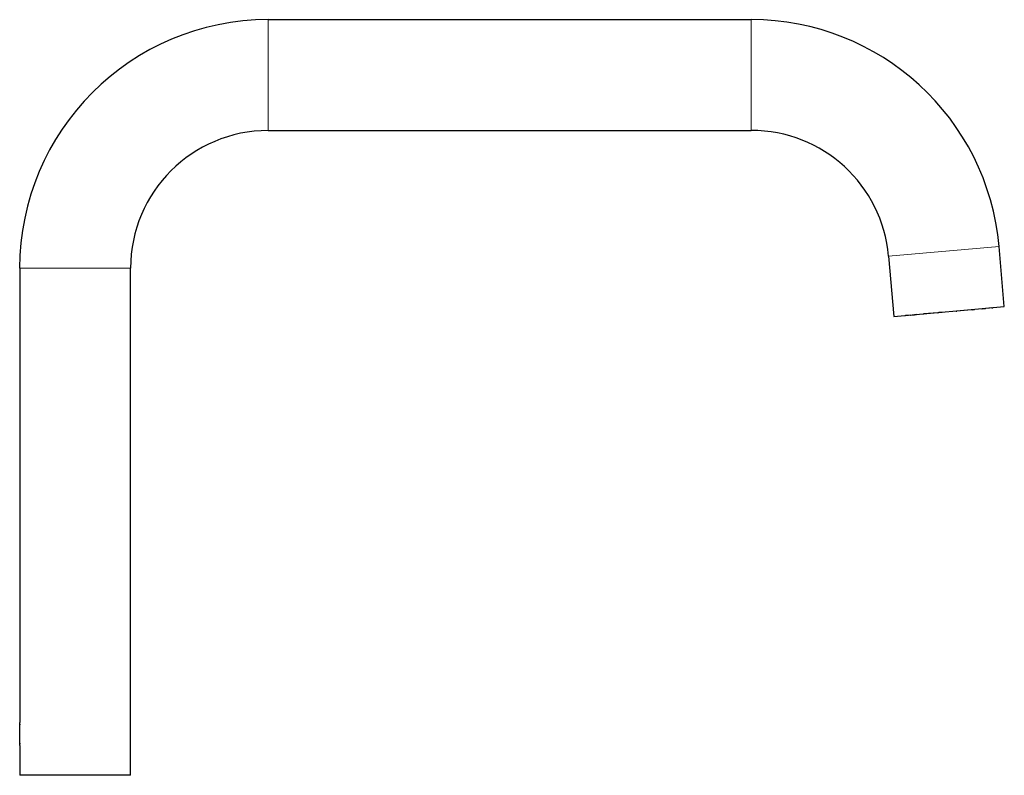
# Model space of a CAD drawing. Header units: millimetres. Extents: x 8 to 913, y 12 to 937.
# Tile 70 of 70: x 708 to 912, y 781 to 937. Entities that reach past the tile are written whole.
import ezdxf

# ---------------------------------------------------------------- set-up
doc = ezdxf.new("R2010")
doc.units = ezdxf.units.MM

msp = doc.modelspace()

# ---------------------------------------------------------------- linework, layer by layer
at = {"color": 7, "linetype": 'Continuous', "lineweight": 30}
for p, q in [((859.84, 937), (759.84, 937)), ((759.84, 914.05), (859.84, 914.05)), ((912.21, 877.58), (911.12, 890.03)), ((888.26, 888.02), (889.35, 875.57)), ((708.37, 885.53), (708.37, 791.48)), ((731.32, 780.53), (731.32, 885.53)), ((889.35, 875.57), (912.21, 877.58)), ((902.26, 876.65), (902.41, 876.67)), ((905.39, 876.93), (902.41, 876.67)), ((905.54, 876.94), (905.39, 876.93)), ((905.54, 876.94), (906.02, 876.98)), ((907.62, 877.12), (908.31, 877.18)), ((909.65, 877.3), (908.31, 877.18)), ((909.65, 877.3), (909.81, 877.32)), ((892.87, 875.83), (891.77, 875.73)), ((892.87, 875.83), (893.6, 875.89)), ((893.96, 875.92), (893.6, 875.89)), ((898.44, 876.32), (895.55, 876.06)), ((898.44, 876.32), (898.66, 876.34)), ((899.32, 876.39), (898.66, 876.34)), ((708.41, 786.9), (708.41, 791.26)), ((708.37, 786.68), (708.37, 780.53)), ((731.32, 780.53), (708.37, 780.53))]:
    msp.add_line(p, q, dxfattribs=at)
at = {"color": 252, "linetype": 'Continuous', "lineweight": 0}
for p, q in [((759.84, 914.05), (759.84, 937)), ((859.84, 914.05), (859.84, 937)), ((888.26, 888.02), (911.12, 890.03)), ((731.32, 885.53), (708.37, 885.53))]:
    msp.add_line(p, q, dxfattribs=at)
at = {"color": 7, "linetype": 'Continuous', "lineweight": 30, "flags": 128}
for points in [[(898.42, 876.37), (898.42, 876.36), (898.42, 876.35), (898.43, 876.33), (898.43, 876.32), (898.44, 876.32), (898.44, 876.32)], [(898.66, 876.34), (898.66, 876.34), (898.67, 876.35), (898.67, 876.35), (898.68, 876.37), (898.68, 876.38), (898.68, 876.39)]]:
    msp.add_lwpolyline(points, dxfattribs=at)
at = {"color": 7, "linetype": 'Continuous', "lineweight": 30}
for centre, radius, start, end in [((759.84, 885.53), 51.48, 90, 180), ((859.84, 885.53), 51.48, 5.0198, 90), ((759.84, 885.53), 28.52, 90, 180), ((859.84, 885.53), 28.53, 5.0198, 90), ((902.32, 876.71), 0.0791, 181.2614, 221.7683), ((902.34, 876.71), 0.0791, 328.2713, 8.7782), ((905.37, 876.99), 0.0618, 291.1643, 358.6504), ((905.55, 877.01), 0.0648, 194.6554, 262.869), ((906, 877.05), 0.0648, 287.1706, 355.3842), ((907.61, 877.21), 0.0824, 206.1918, 271.8253), ((908.3, 877.27), 0.0824, 278.2143, 343.8478), ((909.64, 877.4), 0.0964, 275.4847, 337.9223), ((909.8, 877.41), 0.0983, 275.2335, 337.256), ((891.76, 875.83), 0.0983, 212.7836, 274.8061), ((892.86, 875.91), 0.0863, 208.0345, 272.7768), ((893.59, 875.98), 0.0863, 277.2628, 342.0051), ((893.95, 876.01), 0.0824, 278.2143, 343.8478), ((895.56, 876.13), 0.0648, 194.6554, 262.869), ((899.25, 876.44), 0.0791, 328.2713, 8.7782)]:
    msp.add_arc(centre, radius, start, end, dxfattribs=at)
for points, knots in [([(708.46, 790.98), (708.46, 791), (708.45, 791.06), (708.43, 791.15), (708.41, 791.24), (708.4, 791.32), (708.39, 791.39), (708.38, 791.44), (708.37, 791.47), (708.37, 791.48), (708.37, 791.48), (708.37, 791.48)], [0, 0, 0, 0, 0.0600736, 0.1888995, 0.3186564, 0.4503357, 0.5764917, 0.704509, 0.8334776, 0.9644069, 1, 1, 1, 1]), ([(708.37, 786.68), (708.37, 786.68), (708.37, 786.68), (708.37, 786.69), (708.38, 786.72), (708.39, 786.76), (708.4, 786.82), (708.41, 786.9), (708.43, 786.99), (708.45, 787.08), (708.46, 787.15), (708.46, 787.18)], [0, 0, 0, 0, 0.030424, 0.160335, 0.283675, 0.40876, 0.534728, 0.662501, 0.78674, 0.912695, 1, 1, 1, 1])]:
    msp.add_open_spline(points, degree=3, knots=knots, dxfattribs=at)

doc.saveas('drawing.dxf')
